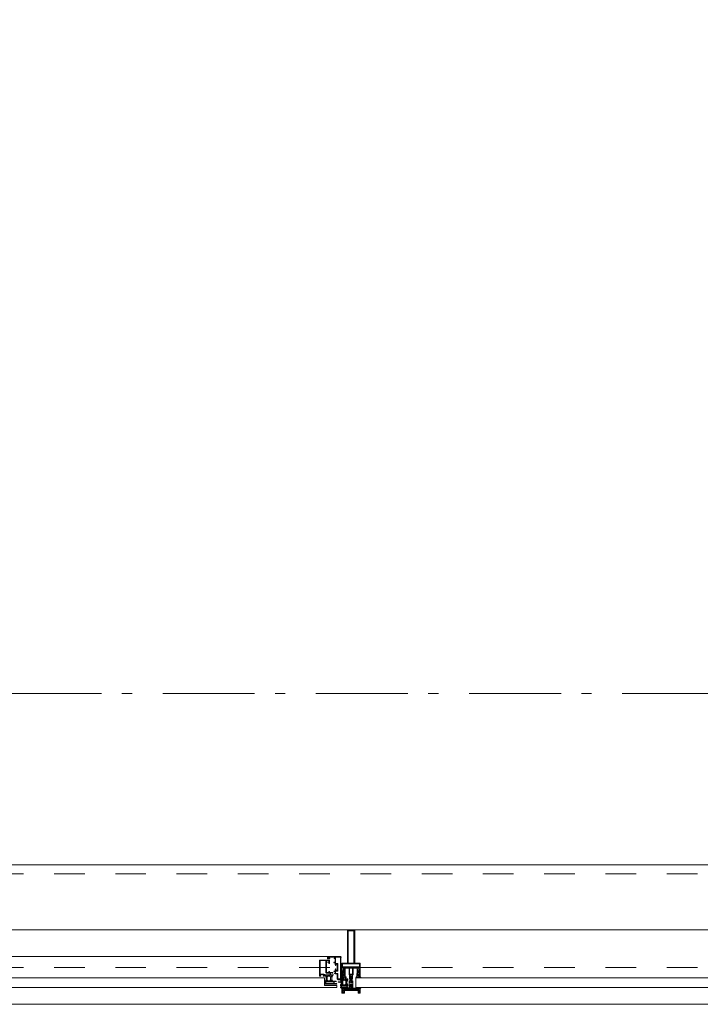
# Model space of a CAD drawing. Header units: millimetres. Extents: x 45699 to 251499, y 244 to 86446.
# Tile 155 of 240: x 243828 to 245679, y 8195 to 10874. Entities that reach past the tile are written whole.
import ezdxf

# ---------------------------------------------------------------- set-up
doc = ezdxf.new("R2010")
doc.units = ezdxf.units.MM
doc.header["$LTSCALE"] = 400
doc.linetypes.add('STYLE_01', pattern=[0.416641, 0.208282, -0.208359])
doc.linetypes.add('STYLE_06', pattern=[1.041641, 0.625, -0.208282, 0.069427, -0.138931])
doc.layers.add('mat-glas', color=140, linetype='Continuous', lineweight=15)
doc.layers.add('None', color=7, linetype='Continuous', lineweight=9)
doc.styles.get("Standard").update_dxf_attribs({"font": 'arial.ttf'})

# ---------------------------------------------------------------- blocks, each defined once
blk = doc.blocks.new('30010-0')
at = {"layer": 'None', "color": 8, "linetype": 'Continuous', "lineweight": 5}
for p, q in [((3, 20), (3, 22)), ((3, 11), (3, 18)), ((3, 6), (3, 9)), ((4, 6), (4, 22)), ((5, 6), (5, 22)), ((6, 18), (6, 22)), ((6, 6), (6, 11)), ((7, 20), (7, 22)), ((8, 21), (8, 22)), ((8, 6), (8, 7)), ((12, 21), (12, 22)), ((12, 6), (12, 7)), ((13, 20), (13, 22)), ((13, 6), (13, 8)), ((14, 6), (14, 22)), ((15, 6), (15, 22)), ((16, 6), (16, 22)), ((17, 20), (17, 22)), ((17, 13), (17, 17)), ((17, 6), (17, 9)), ((18, 14), (18, 16)), ((19, 14), (19, 16)), ((20, 14), (20, 16)), ((21, 14), (21, 16)), ((22, 15), (22, 16)), ((23, 15), (23, 16)), ((24, 14), (24, 16)), ((25, 15), (25, 16))]:
    blk.add_line(p, q, dxfattribs=at)
at = {"layer": 'None', "color": 8, "linetype": 'Continuous', "lineweight": 5, "flags": 128}
for points in [[(20, 22), (27, 22), (28, 23), (29, 24), (29, 37), (30, 38), (34, 38), (35, 38), (36, 39), (36, 39), (36, 40), (36, 40), (36, 40), (35, 40), (35, 40), (35, 43), (36, 44), (37, 44), (38, 45), (37, 45), (35, 45), (35, 50), (34, 52), (33, 52), (33, 48), (32, 47), (30, 47), (29, 48), (29, 63), (30, 64), (32, 64), (33, 63), (33, 61), (34, 61), (35, 62), (35, 68), (37, 68), (38, 69), (37, 70), (35, 70), (35, 80), (36, 80), (36, 80), (37, 80), (37, 81), (35, 81), (35, 83), (50, 83), (50, 81), (49, 81), (49, 80), (49, 80), (50, 80), (50, 79), (51, 79), (51, 79), (52, 79), (52, 80), (51, 80), (51, 81), (52, 81), (52, 83), (54, 83), (54, 81), (54, 81), (54, 80), (54, 80), (54, 79), (54, 79), (55, 79), (55, 83), (55, 84), (54, 85), (20, 85), (19, 84), (18, 83), (18, 82), (19, 82), (19, 66), (18, 66), (18, 65), (19, 65), (19, 37), (18, 37), (18, 36), (19, 36), (19, 25), (18, 24), (1, 24), (0, 24), (0, 22), (0, 22), (1, 21), (1, 21), (1, 18), (2, 18), (2, 18), (3, 19), (3, 20), (3, 20), (3, 20), (3, 20), (2, 20), (2, 20), (2, 22), (1, 22), (2, 22), (8, 22), (8, 23), (9, 22), (9, 22), (9, 22), (7, 21), (6, 20), (7, 20), (10, 21), (13, 20), (14, 20), (13, 21), (12, 21), (12, 21), (11, 22), (11, 22), (11, 22), (12, 23), (12, 22), (19, 22), (19, 22), (18, 22), (18, 20), (18, 20), (18, 20), (17, 20), (17, 20), (17, 20), (17, 19), (18, 18), (18, 18), (19, 18), (20, 21), (20, 21), (20, 22)], [(27, 65), (27, 46), (28, 45), (33, 45), (34, 44), (34, 40), (33, 39), (28, 39), (27, 38), (27, 25), (26, 24), (21, 24), (20, 25), (20, 82), (21, 83), (33, 83), (34, 82), (34, 67), (33, 66), (28, 66)], [(9, 7), (9, 7), (8, 6), (2, 6), (2, 8), (2, 9), (3, 9), (3, 9), (3, 9), (3, 10), (3, 11), (3, 18), (3, 19), (3, 20), (3, 20), (3, 20), (3, 20), (2, 20), (2, 20), (2, 22), (8, 22), (9, 22), (9, 22), (7, 20), (6, 19), (6, 18), (6, 11), (6, 9), (7, 8), (7, 6)], [(17, 5), (17, 2), (3, 2), (3, 5)]]:
    blk.add_lwpolyline(points, close=True, dxfattribs=at)
for points in [[(20, 6), (20, 7), (20, 7), (20, 8), (19, 11), (18, 11), (18, 11), (17, 10), (17, 9), (17, 9), (18, 9), (18, 9), (18, 9), (18, 9), (18, 7), (19, 7), (19, 6), (12, 6), (12, 6), (11, 6), (11, 7), (11, 7), (13, 8), (14, 9), (13, 9), (10, 8), (7, 9), (6, 9), (7, 8), (8, 7), (8, 7), (9, 7), (9, 7), (9, 6), (8, 6), (8, 6), (2, 6), (1, 7), (2, 7), (2, 9), (2, 9), (3, 9), (3, 9), (3, 9), (3, 10), (2, 11), (2, 11), (1, 11), (0, 8), (1, 7), (0, 7), (0, 6), (0, 5), (1, 5), (1, 5), (2, 4), (2, 2), (1, 2), (0, 1), (0, 0), (1, 0), (20, 0), (20, 0), (20, 1), (19, 2), (19, 2), (19, 4), (19, 5), (19, 5), (20, 5), (20, 5), (20, 6)], [(12, 7), (12, 6), (18, 6), (18, 8), (18, 9), (18, 9), (17, 9), (17, 9), (17, 9), (17, 10), (17, 11), (17, 13), (18, 14), (20, 14), (23, 15), (23, 15), (23, 15), (23, 14), (25, 15), (26, 15), (26, 16), (26, 16), (26, 16), (18, 16), (18, 17), (17, 18), (17, 19), (17, 20), (17, 20), (18, 20), (18, 20), (18, 20), (18, 22), (12, 22), (12, 22), (12, 22), (13, 20), (14, 19), (14, 18), (14, 11), (14, 9), (13, 8), (12, 7)]]:
    blk.add_lwpolyline(points, dxfattribs=at)
blk = doc.blocks.new('30009-0')
at = {"layer": 'None', "color": 8, "linetype": 'Continuous', "lineweight": 5, "flags": 128}
for points in [[(32, 24), (34, 24), (34, 23), (34, 22), (35, 22), (36, 22), (37, 22), (37, 23), (36, 23), (36, 26), (45, 26), (45, 23), (44, 23), (44, 22), (45, 22), (47, 22), (47, 64), (46, 65), (45, 65), (21, 65), (20, 64), (20, 56), (20, 56), (22, 56), (22, 57), (22, 59), (23, 59), (23, 61), (22, 61), (22, 61), (22, 63), (22, 64), (27, 64), (28, 63), (28, 61), (27, 61), (26, 61), (26, 59), (28, 59), (28, 46), (28, 46), (28, 45), (28, 32), (22, 32), (22, 34), (22, 34), (20, 34), (20, 34), (20, 32), (12, 32), (11, 32), (11, 31), (12, 30), (13, 30), (13, 31), (16, 31), (17, 30), (17, 26), (16, 25), (16, 25), (11, 25), (11, 26), (11, 26), (10, 25), (10, 24), (10, 24), (11, 24), (12, 23), (12, 23), (12, 22), (13, 20), (13, 19), (14, 19), (15, 20), (15, 21), (15, 21), (14, 21), (14, 21), (14, 22), (14, 22), (13, 23), (13, 23), (13, 24), (19, 24), (20, 24), (20, 24), (20, 23), (20, 23), (19, 22), (18, 21), (18, 21), (22, 22), (25, 21), (25, 21), (24, 22), (23, 23), (23, 23), (23, 23), (23, 23), (23, 24), (23, 24), (24, 24), (30, 24), (30, 23), (30, 23), (29, 22), (28, 21), (28, 20), (29, 19), (30, 19), (30, 20), (31, 22), (31, 23), (31, 23), (32, 24)], [(11, 8), (9, 8), (8, 8), (2, 8), (2, 8), (2, 7), (3, 6), (3, 6), (3, 7), (6, 7), (7, 6), (7, 2), (6, 2), (2, 2), (2, 2), (1, 2), (0, 1), (0, 1), (1, 0), (31, 0), (32, 1), (32, 8), (31, 8), (31, 9), (31, 9), (30, 12), (30, 12), (29, 12), (28, 11), (28, 10), (29, 10), (29, 10), (29, 10), (29, 10), (30, 9), (30, 8), (30, 8), (24, 8), (23, 7), (23, 8), (23, 8), (23, 8), (24, 9), (25, 10), (25, 10), (22, 9), (18, 10), (18, 10), (19, 9), (20, 9), (20, 9), (20, 8), (20, 8), (20, 8), (20, 7), (19, 8), (13, 8), (13, 8), (13, 9), (14, 10), (14, 10), (14, 10), (14, 10), (15, 10), (15, 11), (14, 12), (13, 12), (13, 12), (12, 9), (12, 9), (12, 8), (11, 8)], [(8, 2), (8, 6), (30, 6), (30, 2), (8, 2)], [(20, 23), (20, 24), (20, 24), (14, 24), (14, 22), (14, 22), (14, 21), (14, 21), (15, 21), (15, 21), (14, 19), (14, 12), (15, 11), (15, 10), (15, 10), (14, 10), (14, 10), (14, 10), (14, 10), (14, 8), (20, 8), (20, 8), (20, 8), (18, 10), (18, 8), (18, 10), (18, 11), (17, 12), (17, 20), (17, 21), (18, 21), (20, 23)], [(23, 23), (23, 24), (23, 24), (29, 24), (29, 22), (29, 22), (29, 21), (29, 21), (28, 21), (28, 21), (29, 19), (29, 12), (28, 11), (28, 10), (28, 10), (29, 10), (29, 10), (29, 10), (29, 10), (29, 8), (23, 8), (23, 8), (23, 8), (25, 10), (25, 8), (25, 10), (26, 11), (26, 12), (26, 20), (26, 21), (25, 21), (23, 23)]]:
    blk.add_lwpolyline(points, dxfattribs=at)
blk.add_lwpolyline([(30, 32), (30, 63), (31, 64), (44, 64), (45, 63), (45, 28), (44, 27), (35, 27), (34, 26), (33, 25), (19, 25), (18, 26), (18, 29), (19, 30), (28, 30), (29, 31)], close=True, dxfattribs=at)
blk = doc.blocks.new('*U534')
at = {"layer": 'None', "color": 4, "linetype": 'Continuous', "lineweight": 15}
blk.add_line((55773.1, -35284.5), (55772.1, -35283.5), dxfattribs=at)
at = {"layer": 'None', "color": 7, "xscale": -1}
for name, p in [('30010-0', (55837.1, -35310.5)), ('30009-0', (55807.1, -35300.5))]:
    blk.add_blockref(name, p, dxfattribs=at)
blk = doc.blocks.new('*U535')
at = {"layer": 'None', "color": 8, "lineweight": 5, "flags": 128}
for points in [[(55820.7, -35271.3), (55820.7, -35255.5), (55822.6, -35255.5), (55868.8, -35255.5), (55870.7, -35255.5), (55870.7, -35271.3), (55867.9, -35271.3), (55867.9, -35266.7), (55868.4, -35266.7), (55868.4, -35265.3), (55867.9, -35265.3), (55867.9, -35263.4), (55867.6, -35263.2), (55867.6, -35259), (55867.6, -35259, 0.414214), (55865.9, -35257.3), (55865.9, -35257.3), (55865.9, -35257.3, 0.414214), (55864.2, -35259), (55864.2, -35263.2), (55863.9, -35263.4), (55863.9, -35265.3), (55863.4, -35265.3), (55863.4, -35266.7), (55863.9, -35266.7), (55863.9, -35271.3), (55862.1, -35271.3), (55862.1, -35258.5), (55862.1, -35258.5, 0.414214), (55860.9, -35257.3), (55860.9, -35257.3), (55852.3, -35257.3), (55852.3, -35257.3, 0.414214), (55851.1, -35258.5), (55851.1, -35275.5), (55849.7, -35275.5), (55849.7, -35278.3), (55850.1, -35278.7), (55849.7, -35279.1), (55849.7, -35279.7), (55850.1, -35280.1), (55849.7, -35280.5), (55849.7, -35281.1), (55850.1, -35281.5), (55849.7, -35282.5), (55849.7, -35287.3), (55848, -35287.3), (55848, -35276.5), (55848, -35276.5, 0.414214), (55845.8, -35274.3), (55845.7, -35274.3), (55845.7, -35274.3, 0.414214), (55843.5, -35276.5), (55843.5, -35287.3), (55841.8, -35287.3), (55841.8, -35282.5), (55841.4, -35281.5), (55841.8, -35281.1), (55841.8, -35280.5), (55841.4, -35280.1), (55841.8, -35279.7), (55841.8, -35279.1), (55841.4, -35278.7), (55841.8, -35278.3), (55841.8, -35275.5), (55840.4, -35275.5), (55840.4, -35258.5), (55840.4, -35258.5, 0.414214), (55839.2, -35257.3), (55839.2, -35257.3), (55830.6, -35257.3), (55830.6, -35257.3, 0.414214), (55829.4, -35258.5), (55829.4, -35271.3), (55827.5, -35271.3), (55827.5, -35266.7), (55828, -35266.7), (55828, -35265.3), (55827.5, -35265.3), (55827.5, -35263.4), (55827.3, -35263.2), (55827.3, -35259), (55827.3, -35259, 0.414214), (55825.6, -35257.3), (55825.6, -35257.3), (55825.6, -35257.3, 0.414214), (55823.9, -35259), (55823.9, -35263.2), (55823.6, -35263.4), (55823.6, -35265.3), (55823.1, -35265.3), (55823.1, -35266.7), (55823.6, -35266.7), (55823.6, -35271.3)], [(55830.9, -35283.5), (55830.9, -35283.5, 0.390793), (55832.5, -35282.2), (55832.5, -35282.2, 0.390793), (55831.3, -35280.5), (55831.3, -35280.5, -0.352623), (55829.7, -35278.6), (55829.7, -35271.8), (55829.7, -35271.8, 0.414214), (55829.4, -35271.5), (55828.2, -35271.5), (55827.7, -35271.7), (55827.7, -35271.7, -0.520293), (55827.4, -35271.5), (55827.4, -35268.8), (55827.5, -35268.7), (55827.5, -35266.7), (55827.5, -35266.7, -0.577863), (55827.6, -35266.4), (55827.7, -35266.4), (55827.7, -35266.4, 0.366605), (55828, -35266.2), (55828, -35266.2, 0.366605), (55827.8, -35265.8), (55827.8, -35265.8, -0.130834), (55826.5, -35264.8), (55826.5, -35264.8, 0.439074), (55825, -35264.8), (55825, -35264.8, -0.133252), (55823.7, -35265.8), (55823.7, -35265.8, 0.366605), (55823.5, -35266.2), (55823.5, -35266.2, 0.366605), (55823.8, -35266.4), (55823.9, -35266.4), (55823.9, -35266.4, -0.577455), (55823.9, -35266.7), (55823.9, -35268.7), (55824.1, -35268.8), (55824.1, -35271.5), (55824.1, -35271.5, -0.52048), (55823.8, -35271.7), (55823.3, -35271.5), (55821, -35271.5), (55821, -35271.5, 0.414214), (55820.7, -35271.8), (55820.7, -35279.6), (55820.7, -35279.6, -0.255976), (55819.8, -35281.3), (55819.8, -35281.3, 0.749676), (55820.5, -35283.5), (55824.5, -35283.5), (55824.5, -35283.5, 0.414214), (55826.5, -35281.5), (55826.5, -35281.5, -0.402808), (55827, -35281), (55827, -35281, -0.402808), (55827.5, -35281.5), (55827.5, -35281.5, 0.233259), (55827.8, -35281.8), (55831.1, -35282.3), (55831.1, -35282.3, -0.419014), (55831.2, -35282.4), (55831.2, -35282.4, -0.419014), (55831.1, -35282.5), (55829.8, -35282.5), (55829.8, -35282.5, 0.414214), (55829.3, -35283), (55829.3, -35283, 0.414214), (55829.8, -35283.5)], [(55825, -35280.5), (55825, -35280.5, -0.552342), (55825.6, -35281.7), (55825.6, -35281.7, -0.263556), (55823.9, -35282.7), (55820.4, -35282.7), (55820.4, -35282.7, -0.437017), (55820.1, -35282.4), (55820.1, -35282.4, -0.437017), (55820.4, -35282.1), (55820.4, -35282.1, 0.396568), (55822.1, -35280.8), (55822.1, -35280.8, -0.418874), (55822.6, -35280.3)], [(55822.7, -35274.6), (55822.7, -35274.6, -0.414214), (55823.6, -35273.7), (55823.6, -35273.7, -0.414214), (55824.4, -35274.6), (55824.4, -35277.5), (55824.4, -35277.5, -0.414214), (55823.6, -35278.3), (55823.6, -35278.3, -0.414214), (55822.7, -35277.5)], [(55824.7, -35266.5, -0.29188), (55824.9, -35266), (55825.4, -35265.6), (55825.4, -35265.6, -0.344328), (55826, -35265.6), (55826.5, -35266), (55826.5, -35266, -0.29188), (55826.7, -35266.5), (55826.3, -35268.2), (55826.3, -35268.2, -0.348796), (55825.7, -35268.7), (55825.7, -35268.7, -0.348796), (55825.1, -35268.2), (55824.7, -35266.5)], [(55826.9, -35278.3, -0.414214), (55826, -35277.5), (55826, -35274.6), (55826, -35274.6, -0.414214), (55826.9, -35273.7), (55826.9, -35273.7, -0.414214), (55827.7, -35274.6), (55827.7, -35277.5), (55827.7, -35277.5, -0.414214), (55826.9, -35278.3)], [(55860.6, -35283.5), (55860.6, -35283.5, -0.390793), (55859, -35282.2), (55859, -35282.2, -0.390793), (55860.2, -35280.5), (55860.2, -35280.5, 0.352623), (55861.7, -35278.6), (55861.7, -35271.8), (55861.7, -35271.8, -0.414214), (55862, -35271.5), (55863.3, -35271.5), (55863.8, -35271.7), (55863.8, -35271.7, 0.520293), (55864.1, -35271.5), (55864.1, -35268.8), (55863.9, -35268.7), (55863.9, -35266.7), (55863.9, -35266.7, 0.577863), (55863.9, -35266.4), (55863.8, -35266.4), (55863.8, -35266.4, -0.366605), (55863.5, -35266.2), (55863.5, -35266.2, -0.366605), (55863.7, -35265.8), (55863.7, -35265.8, 0.130834), (55865, -35264.8), (55865, -35264.8, -0.439074), (55866.5, -35264.8), (55866.5, -35264.8, 0.133252), (55867.8, -35265.8), (55867.8, -35265.8, -0.366605), (55868, -35266.2), (55868, -35266.2, -0.366605), (55867.7, -35266.4), (55867.6, -35266.4), (55867.6, -35266.4, 0.577455), (55867.5, -35266.7), (55867.5, -35268.7), (55867.4, -35268.8), (55867.4, -35271.5), (55867.4, -35271.5, 0.52048), (55867.7, -35271.7), (55868.2, -35271.5), (55870.4, -35271.5), (55870.4, -35271.5, -0.414214), (55870.7, -35271.8), (55870.7, -35279.6), (55870.7, -35279.6, 0.255976), (55871.7, -35281.3), (55871.7, -35281.3, -0.749676), (55871, -35283.5), (55866.9, -35283.5), (55866.9, -35283.5, -0.414214), (55864.9, -35281.5), (55864.9, -35281.5, 0.402808), (55864.5, -35281), (55864.5, -35281, 0.402808), (55863.9, -35281.5), (55863.9, -35281.5, -0.233259), (55863.7, -35281.8), (55860.4, -35282.3), (55860.4, -35282.3, 0.419014), (55860.3, -35282.4), (55860.3, -35282.4, 0.419014), (55860.4, -35282.5), (55861.7, -35282.5), (55861.7, -35282.5, -0.414214), (55862.2, -35283), (55862.2, -35283, -0.414214), (55861.7, -35283.5)], [(55864.6, -35278.3, 0.414214), (55865.4, -35277.5), (55865.4, -35274.6), (55865.4, -35274.6, 0.414214), (55864.6, -35273.7), (55864.6, -35273.7, 0.414214), (55863.7, -35274.6), (55863.7, -35277.5), (55863.7, -35277.5, 0.414214), (55864.6, -35278.3)], [(55866.7, -35266.5, 0.29188), (55866.5, -35266), (55866, -35265.6), (55866, -35265.6, 0.344328), (55865.4, -35265.6), (55864.9, -35266), (55864.9, -35266, 0.29188), (55864.7, -35266.5), (55865.1, -35268.2), (55865.1, -35268.2, 0.348796), (55865.7, -35268.7), (55865.7, -35268.7, 0.348796), (55866.3, -35268.2), (55866.7, -35266.5)], [(55866.5, -35280.5), (55866.5, -35280.5, 0.552342), (55865.9, -35281.7), (55865.9, -35281.7, 0.263556), (55867.6, -35282.7), (55871.1, -35282.7), (55871.1, -35282.7, 0.437017), (55871.4, -35282.4), (55871.4, -35282.4, 0.437017), (55871.1, -35282.1), (55871.1, -35282.1, -0.396568), (55869.4, -35280.8), (55869.4, -35280.8, 0.418874), (55868.9, -35280.3)], [(55868.7, -35274.6), (55868.7, -35274.6, 0.414214), (55867.9, -35273.7), (55867.9, -35273.7, 0.414214), (55867, -35274.6), (55867, -35277.5), (55867, -35277.5, 0.414214), (55867.9, -35278.3), (55867.9, -35278.3, 0.414214), (55868.7, -35277.5)]]:
    blk.add_lwpolyline(points, format="xyb", close=True, dxfattribs=at)
blk.add_lwpolyline([(55841.7, -35257.3), (55841.7, -35273), (55849.8, -35273), (55849.8, -35257.3)], close=True, dxfattribs=at)
blk = doc.blocks.new('*U536')
at = {"layer": 'None', "color": 7}
blk.add_blockref('*U535', (0, 0), dxfattribs=at)
blk = doc.blocks.new('*U537')
at = {"layer": 'None', "color": 8, "linetype": 'Continuous', "lineweight": 5, "flags": 128}
for points in [[(55855.7, -35153.5), (55835.7, -35153.5), (55835.7, -35243.5), (55820.7, -35243.5), (55820.7, -35255.5), (55870.7, -35255.5), (55870.7, -35243.5), (55855.7, -35243.5)], [(55853.7, -35155.5), (55853.7, -35243.5), (55837.7, -35243.5), (55837.7, -35155.5)], [(55837.7, -35245.5), (55853.7, -35245.5), (55868.7, -35245.5), (55868.7, -35253.5), (55822.7, -35253.5), (55822.7, -35245.5)]]:
    blk.add_lwpolyline(points, close=True, dxfattribs=at)
blk = doc.blocks.new('*U538')
at = {"layer": 'None', "color": 7}
for name in ['*U537', '*U536']:
    blk.add_blockref(name, (0, 0), dxfattribs=at)
blk = doc.blocks.new('*U539')
at = {"layer": 'None', "color": 8, "linetype": 'Continuous', "lineweight": 5}
for p, q in [((55844.7, -35312.6), (55845.7, -35311.6)), ((55845.7, -35311.6), (55847.7, -35312.6)), ((55823.7, -35317.6), (55822.7, -35313.6)), ((55822.7, -35313.6), (55844.7, -35313.6)), ((55822.7, -35318.6), (55823.7, -35317.6)), ((55823.7, -35320.6), (55822.7, -35318.6)), ((55823.7, -35321.6), (55823.7, -35320.6)), ((55824.7, -35323.6), (55823.7, -35321.6)), ((55825.7, -35323.6), (55824.7, -35323.6)), ((55825.7, -35315.6), (55825.7, -35316.6)), ((55865.7, -35315.6), (55825.7, -35315.6)), ((55825.7, -35316.6), (55825.7, -35322.6)), ((55825.7, -35322.6), (55825.7, -35323.6)), ((55844.7, -35313.6), (55844.7, -35312.6)), ((55847.7, -35312.6), (55847.7, -35313.6)), ((55847.7, -35313.6), (55869.7, -35313.6)), ((55866.7, -35316.6), (55865.7, -35315.6)), ((55866.7, -35322.6), (55866.7, -35316.6)), ((55866.7, -35323.6), (55866.7, -35322.6)), ((55867.7, -35323.6), (55866.7, -35323.6)), ((55868.7, -35320.6), (55867.7, -35321.6)), ((55867.7, -35321.6), (55867.7, -35323.6)), ((55869.7, -35313.6), (55868.7, -35317.6)), ((55868.7, -35317.6), (55869.7, -35318.6)), ((55869.7, -35318.6), (55868.7, -35320.6))]:
    blk.add_line(p, q, dxfattribs=at)
at = {"layer": 'None', "color": 8, "linetype": 'Continuous', "lineweight": 5, "flags": 128}
blk.add_lwpolyline([(55822.7, -35313.6), (55844.7, -35313.6), (55844.7, -35312.6), (55845.7, -35311.6), (55847.7, -35312.6), (55847.7, -35313.6), (55869.7, -35313.6), (55868.7, -35317.6), (55868.7, -35317.6), (55868.7, -35317.6), (55869.7, -35318.6), (55869.7, -35318.6), (55868.7, -35320.6), (55867.7, -35321.6), (55867.7, -35323.6), (55866.7, -35323.6), (55866.7, -35323.6), (55866.7, -35322.6), (55866.7, -35316.6), (55865.7, -35315.6), (55825.7, -35315.6), (55825.7, -35316.6), (55825.7, -35322.6), (55825.7, -35323.6), (55824.7, -35323.6), (55824.7, -35323.6), (55823.7, -35321.6), (55823.7, -35320.6), (55822.7, -35318.6), (55822.7, -35318.6), (55823.7, -35317.6), (55823.7, -35317.6), (55823.7, -35317.6)], close=True, dxfattribs=at)
at = {"layer": 'None', "color": 0, "flags": 1}
blk.add_attdef('GRUPPE', (55822.7, -35331.3), '', height=4.23, dxfattribs=at)
blk = doc.blocks.new('*U540')
at = {"layer": 'None', "color": 8, "linetype": 'Continuous', "lineweight": 5}
for p, q in [((55843.7, -35280.6), (55844.7, -35279.6)), ((55843.7, -35281.6), (55843.7, -35280.6)), ((55843.7, -35283.6), (55843.7, -35281.6)), ((55843.7, -35284.6), (55843.7, -35283.6)), ((55843.7, -35286.6), (55843.7, -35284.6)), ((55844.7, -35279.6), (55845.7, -35278.6)), ((55845.7, -35279.6), (55844.7, -35280.6)), ((55844.7, -35280.6), (55844.7, -35282.6)), ((55844.7, -35282.6), (55844.7, -35283.6)), ((55844.7, -35283.6), (55844.7, -35284.6)), ((55844.7, -35284.6), (55844.7, -35286.6)), ((55845.7, -35278.6), (55846.7, -35279.6)), ((55846.7, -35280.6), (55845.7, -35279.6)), ((55846.7, -35279.6), (55847.7, -35280.6)), ((55846.7, -35282.6), (55846.7, -35280.6)), ((55846.7, -35283.6), (55846.7, -35282.6)), ((55846.7, -35284.6), (55846.7, -35283.6)), ((55846.7, -35286.6), (55846.7, -35284.6)), ((55847.7, -35280.6), (55847.7, -35281.6)), ((55847.7, -35281.6), (55847.7, -35283.6)), ((55847.7, -35283.6), (55847.7, -35284.6)), ((55847.7, -35284.6), (55847.7, -35286.6)), ((55840.7, -35291.6), (55842.7, -35291.6)), ((55840.7, -35308.6), (55840.7, -35291.6)), ((55840.7, -35309.6), (55840.7, -35308.6)), ((55841.7, -35309.6), (55840.7, -35309.6)), ((55841.7, -35293.6), (55841.7, -35296.6)), ((55842.7, -35293.6), (55841.7, -35293.6)), ((55841.7, -35296.6), (55842.7, -35297.6)), ((55842.7, -35302.6), (55841.7, -35303.6)), ((55841.7, -35303.6), (55841.7, -35307.6)), ((55841.7, -35307.6), (55842.7, -35307.6)), ((55842.7, -35309.6), (55841.7, -35309.6)), ((55842.7, -35291.6), (55843.7, -35290.6)), ((55843.7, -35293.6), (55842.7, -35293.6)), ((55842.7, -35296.6), (55843.7, -35296.6)), ((55842.7, -35297.6), (55842.7, -35296.6)), ((55844.7, -35300.6), (55842.7, -35302.6)), ((55842.7, -35307.6), (55842.7, -35308.6)), ((55842.7, -35308.6), (55842.7, -35309.6)), ((55843.7, -35288.6), (55843.7, -35286.6)), ((55843.7, -35289.6), (55843.7, -35288.6)), ((55843.7, -35290.6), (55843.7, -35289.6)), ((55845.7, -35292.6), (55843.7, -35293.6)), ((55843.7, -35296.6), (55845.7, -35295.6)), ((55844.7, -35286.6), (55844.7, -35287.6)), ((55844.7, -35287.6), (55844.7, -35288.6)), ((55844.7, -35288.6), (55844.7, -35290.6)), ((55844.7, -35290.6), (55845.7, -35291.6)), ((55846.7, -35300.6), (55844.7, -35300.6)), ((55845.7, -35291.6), (55846.7, -35290.6)), ((55846.7, -35293.6), (55845.7, -35292.6)), ((55845.7, -35295.6), (55847.7, -35296.6)), ((55846.7, -35288.6), (55846.7, -35286.6)), ((55846.7, -35290.6), (55846.7, -35288.6)), ((55848.7, -35293.6), (55846.7, -35293.6)), ((55848.7, -35302.6), (55846.7, -35300.6)), ((55847.7, -35286.6), (55847.7, -35288.6)), ((55847.7, -35288.6), (55847.7, -35289.6)), ((55847.7, -35289.6), (55847.7, -35290.6)), ((55847.7, -35290.6), (55848.7, -35291.6)), ((55847.7, -35296.6), (55848.7, -35296.6)), ((55848.7, -35291.6), (55850.7, -35291.6)), ((55849.7, -35293.6), (55848.7, -35293.6)), ((55848.7, -35297.6), (55849.7, -35296.6)), ((55848.7, -35296.6), (55848.7, -35297.6)), ((55849.7, -35303.6), (55848.7, -35302.6)), ((55848.7, -35307.6), (55849.7, -35307.6)), ((55848.7, -35308.6), (55848.7, -35307.6)), ((55848.7, -35309.6), (55848.7, -35308.6)), ((55849.7, -35309.6), (55848.7, -35309.6)), ((55849.7, -35296.6), (55849.7, -35293.6)), ((55849.7, -35307.6), (55849.7, -35303.6)), ((55850.7, -35309.6), (55849.7, -35309.6)), ((55850.7, -35291.6), (55850.7, -35308.6)), ((55850.7, -35308.6), (55850.7, -35309.6))]:
    blk.add_line(p, q, dxfattribs=at)
at = {"layer": 'None', "color": 8, "linetype": 'Continuous', "lineweight": 5, "flags": 128}
for points in [[(55850.7, -35291.6), (55850.7, -35308.6), (55850.7, -35309.6), (55849.7, -35309.6), (55848.7, -35309.6), (55848.7, -35308.6), (55848.7, -35307.6), (55848.7, -35307.6), (55849.7, -35307.6), (55849.7, -35303.6), (55848.7, -35302.6), (55846.7, -35300.6), (55844.7, -35300.6), (55842.7, -35302.6), (55841.7, -35303.6), (55841.7, -35307.6), (55842.7, -35307.6), (55842.7, -35307.6), (55842.7, -35308.6), (55842.7, -35309.6), (55841.7, -35309.6), (55840.7, -35309.6), (55840.7, -35308.6), (55840.7, -35291.6), (55842.7, -35291.6), (55843.7, -35290.6), (55843.7, -35289.6), (55843.7, -35288.6), (55843.7, -35286.6), (55843.7, -35284.6), (55843.7, -35284.6), (55843.7, -35284.6), (55843.7, -35283.6), (55843.7, -35281.6), (55843.7, -35280.6), (55844.7, -35279.6), (55844.7, -35279.6), (55845.7, -35278.6), (55846.7, -35279.6), (55846.7, -35279.6), (55847.7, -35280.6), (55847.7, -35281.6), (55847.7, -35283.6), (55847.7, -35284.6), (55847.7, -35284.6), (55847.7, -35284.6), (55847.7, -35286.6), (55847.7, -35288.6), (55847.7, -35289.6), (55847.7, -35290.6), (55848.7, -35291.6)], [(55842.7, -35293.6), (55841.7, -35293.6), (55841.7, -35296.6), (55842.7, -35297.6), (55842.7, -35297.6), (55842.7, -35296.6), (55843.7, -35296.6), (55845.7, -35295.6), (55847.7, -35296.6), (55848.7, -35296.6), (55848.7, -35297.6), (55849.7, -35296.6), (55849.7, -35293.6), (55848.7, -35293.6), (55846.7, -35293.6), (55845.7, -35292.6), (55843.7, -35293.6)]]:
    blk.add_lwpolyline(points, close=True, dxfattribs=at)
blk.add_lwpolyline([(55844.7, -35290.6), (55845.7, -35291.6), (55846.7, -35290.6), (55846.7, -35288.6), (55846.7, -35288.6), (55846.7, -35286.6), (55846.7, -35284.6), (55846.7, -35283.6), (55846.7, -35283.6), (55846.7, -35282.6), (55846.7, -35282.6), (55846.7, -35280.6), (55845.7, -35279.6), (55844.7, -35280.6), (55844.7, -35282.6), (55844.7, -35282.6), (55844.7, -35283.6), (55844.7, -35283.6), (55844.7, -35284.6), (55844.7, -35286.6), (55844.7, -35287.6), (55844.7, -35287.6), (55844.7, -35288.6), (55844.7, -35288.6), (55844.7, -35290.6)], dxfattribs=at)
at = {"layer": 'None', "color": 0, "flags": 1}
blk.add_attdef('GRUPPE', (55840.7, -35317.3), '', height=4.23, dxfattribs=at)
blk = doc.blocks.new('*U541')
at = {"layer": 'None', "color": 8, "linetype": 'Continuous', "lineweight": 5}
for p, q in [((55818.7, -35310.6), (55818.7, -35311.6)), ((55820.7, -35310.6), (55818.7, -35310.6)), ((55818.7, -35311.6), (55819.7, -35311.6)), ((55819.7, -35311.6), (55820.7, -35313.6)), ((55822.7, -35311.6), (55820.7, -35310.6)), ((55823.7, -35310.6), (55822.7, -35311.6)), ((55824.7, -35311.6), (55823.7, -35310.6)), ((55825.7, -35310.6), (55824.7, -35311.6)), ((55826.7, -35311.6), (55825.7, -35310.6)), ((55827.7, -35310.6), (55826.7, -35311.6)), ((55828.7, -35310.6), (55827.7, -35310.6)), ((55828.7, -35311.6), (55828.7, -35310.6)), ((55829.7, -35311.6), (55828.7, -35311.6)), ((55829.7, -35310.6), (55829.7, -35311.6)), ((55830.7, -35310.6), (55829.7, -35310.6)), ((55830.7, -35311.6), (55830.7, -35310.6)), ((55831.7, -35311.6), (55830.7, -35311.6)), ((55831.7, -35310.6), (55831.7, -35311.6)), ((55832.7, -35310.6), (55831.7, -35310.6)), ((55834.7, -35311.6), (55832.7, -35310.6)), ((55840.7, -35311.6), (55834.7, -35311.6)), ((55842.7, -35311.6), (55840.7, -35311.6)), ((55841.7, -35305.6), (55842.7, -35306.6)), ((55842.7, -35305.6), (55841.7, -35305.6)), ((55844.7, -35302.6), (55842.7, -35305.6)), ((55842.7, -35306.6), (55843.7, -35306.6)), ((55843.7, -35308.6), (55842.7, -35310.6)), ((55842.7, -35310.6), (55842.7, -35311.6)), ((55843.7, -35306.6), (55843.7, -35308.6)), ((55845.7, -35302.6), (55844.7, -35302.6)), ((55844.7, -35304.6), (55845.7, -35303.6)), ((55844.7, -35308.6), (55844.7, -35304.6)), ((55845.7, -35309.6), (55844.7, -35308.6)), ((55844.7, -35312.6), (55845.7, -35311.6)), ((55846.7, -35302.6), (55845.7, -35302.6)), ((55845.7, -35303.6), (55846.7, -35304.6)), ((55846.7, -35308.6), (55845.7, -35309.6)), ((55845.7, -35311.6), (55846.7, -35312.6)), ((55848.7, -35305.6), (55846.7, -35302.6)), ((55846.7, -35304.6), (55846.7, -35308.6)), ((55847.7, -35306.6), (55848.7, -35306.6)), ((55847.7, -35308.6), (55847.7, -35306.6)), ((55848.7, -35310.6), (55847.7, -35308.6)), ((55849.7, -35305.6), (55848.7, -35305.6)), ((55848.7, -35306.6), (55849.7, -35305.6)), ((55848.7, -35311.6), (55848.7, -35310.6)), ((55850.7, -35311.6), (55848.7, -35311.6)), ((55856.7, -35311.6), (55850.7, -35311.6)), ((55858.7, -35310.6), (55856.7, -35311.6)), ((55859.7, -35310.6), (55858.7, -35310.6)), ((55859.7, -35311.6), (55859.7, -35310.6)), ((55860.7, -35311.6), (55859.7, -35311.6)), ((55860.7, -35310.6), (55860.7, -35311.6)), ((55861.7, -35310.6), (55860.7, -35310.6)), ((55861.7, -35311.6), (55861.7, -35310.6)), ((55862.7, -35311.6), (55861.7, -35311.6)), ((55862.7, -35310.6), (55862.7, -35311.6)), ((55863.7, -35310.6), (55862.7, -35310.6)), ((55864.7, -35311.6), (55863.7, -35310.6)), ((55865.7, -35310.6), (55864.7, -35311.6)), ((55866.7, -35311.6), (55865.7, -35310.6)), ((55867.7, -35310.6), (55866.7, -35311.6)), ((55868.7, -35311.6), (55867.7, -35310.6)), ((55869.7, -35311.6), (55868.7, -35311.6)), ((55870.7, -35310.6), (55869.7, -35311.6)), ((55872.7, -35310.6), (55870.7, -35310.6)), ((55870.7, -35312.6), (55871.7, -35311.6)), ((55871.7, -35311.6), (55872.7, -35311.6)), ((55872.7, -35311.6), (55872.7, -35310.6)), ((55820.7, -35313.6), (55843.7, -35313.6)), ((55843.7, -35313.6), (55844.7, -35312.6)), ((55846.7, -35312.6), (55847.7, -35313.6)), ((55847.7, -35313.6), (55870.7, -35313.6)), ((55870.7, -35313.6), (55870.7, -35312.6))]:
    blk.add_line(p, q, dxfattribs=at)
at = {"layer": 'None', "color": 8, "linetype": 'Continuous', "lineweight": 5, "flags": 128}
blk.add_lwpolyline([(55870.7, -35313.6), (55870.7, -35312.6), (55871.7, -35311.6), (55872.7, -35311.6), (55872.7, -35310.6), (55872.7, -35310.6), (55872.7, -35310.6), (55872.7, -35310.6), (55872.7, -35310.6), (55872.7, -35310.6), (55870.7, -35310.6), (55869.7, -35311.6), (55868.7, -35311.6), (55867.7, -35310.6), (55867.7, -35310.6), (55867.7, -35310.6), (55867.7, -35310.6), (55867.7, -35310.6), (55866.7, -35311.6), (55866.7, -35311.6), (55866.7, -35311.6), (55866.7, -35311.6), (55866.7, -35311.6), (55865.7, -35310.6), (55865.7, -35310.6), (55865.7, -35310.6), (55865.7, -35310.6), (55865.7, -35310.6), (55864.7, -35311.6), (55864.7, -35311.6), (55864.7, -35311.6), (55864.7, -35311.6), (55863.7, -35310.6), (55863.7, -35310.6), (55863.7, -35310.6), (55863.7, -35310.6), (55862.7, -35310.6), (55862.7, -35311.6), (55862.7, -35311.6), (55861.7, -35311.6), (55861.7, -35311.6), (55861.7, -35310.6), (55861.7, -35310.6), (55861.7, -35310.6), (55860.7, -35310.6), (55860.7, -35310.6), (55860.7, -35311.6), (55860.7, -35311.6), (55859.7, -35311.6), (55859.7, -35311.6), (55859.7, -35311.6), (55859.7, -35310.6), (55859.7, -35310.6), (55858.7, -35310.6), (55858.7, -35310.6), (55858.7, -35310.6), (55858.7, -35310.6), (55856.7, -35311.6), (55850.7, -35311.6), (55848.7, -35311.6), (55848.7, -35310.6), (55847.7, -35308.6), (55847.7, -35306.6), (55847.7, -35306.6), (55847.7, -35306.6), (55848.7, -35306.6), (55848.7, -35306.6), (55849.7, -35305.6), (55848.7, -35305.6), (55846.7, -35302.6), (55845.7, -35302.6), (55844.7, -35302.6), (55842.7, -35305.6), (55841.7, -35305.6), (55842.7, -35306.6), (55842.7, -35306.6), (55843.7, -35306.6), (55843.7, -35306.6), (55843.7, -35306.6), (55843.7, -35308.6), (55842.7, -35310.6), (55842.7, -35311.6), (55840.7, -35311.6), (55834.7, -35311.6), (55832.7, -35310.6), (55832.7, -35310.6), (55832.7, -35310.6), (55832.7, -35310.6), (55831.7, -35310.6), (55831.7, -35310.6), (55831.7, -35311.6), (55831.7, -35311.6), (55831.7, -35311.6), (55830.7, -35311.6), (55830.7, -35310.6), (55830.7, -35310.6), (55829.7, -35310.6), (55829.7, -35310.6), (55829.7, -35310.6), (55829.7, -35311.6), (55829.7, -35311.6), (55828.7, -35311.6), (55828.7, -35311.6), (55828.7, -35310.6), (55827.7, -35310.6), (55827.7, -35310.6), (55827.7, -35310.6), (55827.7, -35310.6), (55826.7, -35311.6), (55826.7, -35311.6), (55826.7, -35311.6), (55826.7, -35311.6), (55826.7, -35311.6), (55825.7, -35310.6), (55825.7, -35310.6), (55825.7, -35310.6), (55825.7, -35310.6), (55825.7, -35310.6), (55824.7, -35311.6), (55824.7, -35311.6), (55824.7, -35311.6), (55824.7, -35311.6), (55824.7, -35311.6), (55823.7, -35310.6), (55823.7, -35310.6), (55823.7, -35310.6), (55823.7, -35310.6), (55823.7, -35310.6), (55822.7, -35311.6), (55822.7, -35311.6), (55820.7, -35310.6), (55818.7, -35310.6), (55818.7, -35310.6), (55818.7, -35310.6), (55818.7, -35310.6), (55818.7, -35310.6), (55818.7, -35310.6), (55818.7, -35311.6), (55819.7, -35311.6), (55820.7, -35313.6), (55843.7, -35313.6), (55843.7, -35313.6), (55844.7, -35312.6), (55845.7, -35311.6), (55846.7, -35312.6), (55847.7, -35313.6), (55847.7, -35313.6), (55870.7, -35313.6)], dxfattribs=at)
blk.add_lwpolyline([(55844.7, -35304.6), (55845.7, -35303.6), (55846.7, -35304.6), (55846.7, -35308.6), (55845.7, -35309.6), (55844.7, -35308.6)], close=True, dxfattribs=at)
at = {"layer": 'None', "color": 0, "flags": 1}
blk.add_attdef('GRUPPE', (55818.7, -35321.3), '', height=4.23, dxfattribs=at)
blk = doc.blocks.new('*U542')
at = {"layer": 'None', "color": 8, "linetype": 'Continuous', "lineweight": 5}
for p, q in [((55820.7, -35313.6), (55820.7, -35325.6)), ((55821.7, -35313.6), (55820.7, -35313.6)), ((55820.7, -35325.6), (55827.7, -35325.6)), ((55822.7, -35317.6), (55821.7, -35313.6)), ((55821.7, -35317.6), (55822.7, -35317.6)), ((55821.7, -35324.6), (55821.7, -35317.6)), ((55826.7, -35324.6), (55821.7, -35324.6)), ((55826.7, -35316.6), (55826.7, -35324.6)), ((55865.7, -35316.6), (55826.7, -35316.6)), ((55827.7, -35317.6), (55864.7, -35317.6)), ((55827.7, -35325.6), (55827.7, -35317.6)), ((55864.7, -35317.6), (55864.7, -35325.6)), ((55864.7, -35325.6), (55870.7, -35325.6)), ((55865.7, -35324.6), (55865.7, -35316.6)), ((55869.7, -35324.6), (55865.7, -35324.6)), ((55869.7, -35313.6), (55868.7, -35317.6)), ((55868.7, -35317.6), (55869.7, -35318.6)), ((55870.7, -35313.6), (55869.7, -35313.6)), ((55869.7, -35318.6), (55869.7, -35324.6)), ((55870.7, -35325.6), (55870.7, -35313.6))]:
    blk.add_line(p, q, dxfattribs=at)
blk.add_lwpolyline([(55870.7, -35313.6), (55869.7, -35313.6), (55868.7, -35317.6), (55869.7, -35318.6), (55869.7, -35324.6), (55865.7, -35324.6), (55865.7, -35316.6), (55826.7, -35316.6), (55826.7, -35324.6), (55821.7, -35324.6), (55821.7, -35317.6), (55822.7, -35317.6), (55821.7, -35313.6), (55820.7, -35313.6), (55820.7, -35325.6), (55827.7, -35325.6), (55827.7, -35317.6), (55864.7, -35317.6), (55864.7, -35325.6), (55870.7, -35325.6)], close=True, dxfattribs=at)
at = {"layer": 'None', "color": 3}
for name in ['*U540', '*U541', '*U539']:
    blk.add_blockref(name, (0, 0), dxfattribs=at)
blk = doc.blocks.new('*U543')
at = {"layer": 'None', "color": 7}
for name in ['*U538', '*U542']:
    blk.add_blockref(name, (0, 0), dxfattribs=at)
blk = doc.blocks.new('*U665')
at = {"layer": 'mat-glas', "color": 140, "linetype": 'Continuous', "lineweight": 15}
for points in [[(58409.1, -35283), (58409.1, -32723), (58436.1, -32723), (58436.1, -35310), (55859.1, -35310), (55859.1, -35283)], [(54088.9, -35304), (54122.9, -35304), (54122.9, -35283), (55773.1, -35283), (55773.1, -35304), (55807.1, -35304), (55807.1, -35310), (54088.9, -35310)]]:
    blk.add_lwpolyline(points, close=True, dxfattribs=at)
at = {"layer": 'None', "color": 43, "linetype": 'Continuous', "lineweight": 9}
for p, q in [((58111.1, -34975.5), (43205.4, -34975.5)), ((58491.1, -35355.5), (43205.4, -35355.5))]:
    blk.add_line(p, q, dxfattribs=at)
at = {"layer": 'None', "color": 8, "linetype": 'Continuous', "lineweight": 5}
for p, q in [((43269.9, -35153), (58279.1, -35153)), ((55783.1, -35225), (54112.9, -35225))]:
    blk.add_line(p, q, dxfattribs=at)
at = {"layer": 'None', "color": 8, "linetype": 'STYLE_01', "lineweight": 5}
for points in [[(43205.4, -35000), (58136.1, -35000), (58136.1, -20069.5)], [(43205.4, -35255), (58391.1, -35255), (58391.1, -20069.5)]]:
    blk.add_lwpolyline(points, dxfattribs=at)
at = {"layer": 'None', "color": 7}
for name in ['*U543', '*U534']:
    blk.add_blockref(name, (0, 0), dxfattribs=at)

msp = doc.modelspace()

# ---------------------------------------------------------------- linework, layer by layer
at = {"layer": 'None', "color": 43, "linetype": 'STYLE_06', "lineweight": 9}
msp.add_line((251133.4, 9040), (217413.5, 9040), dxfattribs=at)

# ---------------------------------------------------------------- block references
at = {"layer": 'None', "color": 7}
msp.add_blockref('*U665', (188883.4, 43550), dxfattribs=at)

doc.saveas('drawing.dxf')
